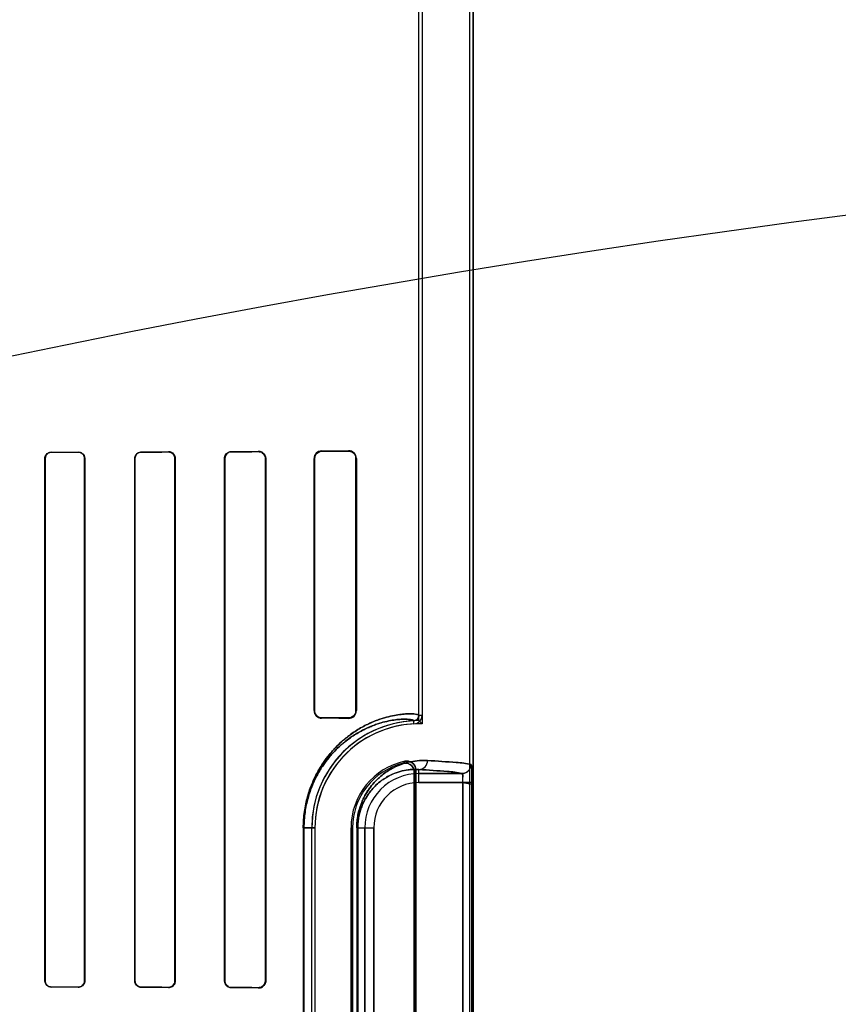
# Model space of a CAD drawing. Header units: millimetres. Extents: x 0 to 297, y 0 to 210.
# Tile 142 of 256: x 56.61 to 56.928, y 158.521 to 158.904. Entities that reach past the tile are written whole.
import ezdxf

# ---------------------------------------------------------------- set-up
doc = ezdxf.new("R2010")
doc.units = ezdxf.units.MM
doc.header["$LTSCALE"] = 16.335
doc.layers.get('0').update_dxf_attribs({"linetype": 'CONTINUOUS'})
for name, color, linetype in [('AXES_REF', 7, 'CONTINUOUS'), ('INTFCLR_1', 7, 'CONTINUOUS'), ('INTFCLR_72935', 7, 'CONTINUOUS')]:
    doc.layers.add(name, color=color, linetype=linetype)

msp = doc.modelspace()

# ---------------------------------------------------------------- linework, layer by layer
at = {"color": 7, "linetype": 'Continuous'}
for radius in [6.787079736, 6.7865, 6.743039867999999]:
    msp.add_circle((57.4637311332, 154.7114782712), radius, dxfattribs=at)
for radius, start, end in [(6.72, 278.2771290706, 261.7228709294), (6.874, 143.2753922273, 36.7246077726)]:
    msp.add_arc((57.4637311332, 154.7114782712), radius, start, end, dxfattribs=at)
at = {"layer": 'AXES_REF', "color": 9, "linetype": 'Continuous'}
for radius in [6.191158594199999, 4.150003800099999]:
    msp.add_circle((57.4637311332, 154.7114782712), radius, dxfattribs=at)
at = {"layer": 'AXES_REF', "color": 7, "linetype": 'Continuous'}
msp.add_arc((57.4637311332, 154.7114782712), 6.874, 143.2753924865, 270, dxfattribs=at)
at = {"layer": 'INTFCLR_1', "color": 6, "linetype": 'Continuous'}
for p, q in [((56.76462183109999, 158.6331548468), (56.76462183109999, 159.0308693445)), ((56.76585612, 159.0308575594), (56.76585612, 158.6331548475)), ((56.7843875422, 157.1614683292), (56.7843875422, 159.0304801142)), ((56.78562183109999, 157.1614683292), (56.78562183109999, 159.0304683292)), ((56.6193030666, 158.52996833), (56.6193030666, 158.7329683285)), ((56.6193932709, 158.5299683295), (56.6193932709, 158.7329683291)), ((56.6347166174, 158.7329683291), (56.6347166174, 158.5299683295)), ((56.6348109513, 158.7329683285), (56.6348109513, 158.52996833)), ((56.6541985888, 158.52996833), (56.6541985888, 158.7329683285)), ((56.654298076, 158.5299683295), (56.654298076, 158.7329683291)), ((56.6698230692, 158.7329683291), (56.6698230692, 158.5299683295)), ((56.6699291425, 158.7329683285), (56.6699291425, 158.52996833)), ((56.6890617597, 158.52996833), (56.6890617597, 158.7329683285)), ((56.6891765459, 158.5299683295), (56.6891765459, 158.7329683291)), ((56.7049610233, 158.7329683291), (56.7049610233, 158.5299683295)), ((56.7050879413, 158.7329683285), (56.7050879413, 158.52996833)), ((56.7238705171, 158.6349683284), (56.7238705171, 158.7329683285)), ((56.7240157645, 158.634968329), (56.7240157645, 158.7329683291)), ((56.7401508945, 158.7329683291), (56.7401508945, 158.634968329)), ((56.7403283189, 158.7329683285), (56.7403283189, 158.6349683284)), ((56.7627751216, 158.6111245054), (56.7627751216, 158.3998121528)), ((56.7633875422, 158.3990442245), (56.7633875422, 158.6118924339)), ((56.7229851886, 158.4214683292), (56.7229851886, 158.5894683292)), ((56.7242194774, 158.5894683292), (56.7242194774, 158.4214683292)), ((56.73821947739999, 158.5894683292), (56.73821947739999, 158.4214683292)), ((56.7388318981, 158.4214683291), (56.7388318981, 158.5894683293))]:
    msp.add_line(p, q, dxfattribs=at)
at = {"layer": 'INTFCLR_1', "color": 9, "linetype": 'Continuous'}
for p, q in [((56.61939327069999, 158.7329683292), (56.6193030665, 158.7329683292)), ((56.6217854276, 158.7354572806), (56.6217854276, 158.7353663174)), ((56.6322854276, 158.7353930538), (56.6322854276, 158.7354864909)), ((56.6348109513, 158.7329683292), (56.63471661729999, 158.7329683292)), ((56.6542980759, 158.7329683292), (56.6541985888, 158.7329683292)), ((56.6567854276, 158.7355640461), (56.6567854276, 158.7354633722)), ((56.6672854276, 158.7354973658), (56.6672854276, 158.7356019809)), ((56.6699291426, 158.7329683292), (56.6698230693, 158.7329683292)), ((56.68917654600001, 158.7329683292), (56.6890617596, 158.7329683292)), ((56.6917854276, 158.7357045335), (56.6917854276, 158.7355876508)), ((56.7022854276, 158.735631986), (56.7022854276, 158.7357561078)), ((56.7050879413, 158.7329683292), (56.7049610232, 158.7329683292)), ((56.7240157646, 158.7329683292), (56.7238705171, 158.7329683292)), ((56.7267854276, 158.7359033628), (56.7267854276, 158.7357532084)), ((56.7372854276, 158.7358153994), (56.7372854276, 158.7359844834)), ((56.7403283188, 158.7329683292), (56.7401508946, 158.7329683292)), ((56.7238705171, 158.6349683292), (56.7240157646, 158.6349683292)), ((56.7401508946, 158.6349683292), (56.7403283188, 158.6349683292)), ((56.7267854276, 158.6321834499), (56.7267854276, 158.6320332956)), ((56.7372854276, 158.631952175), (56.7372854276, 158.632121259)), ((56.7626820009, 158.6298240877), (56.7626226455, 158.6310569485)), ((56.76462183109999, 158.6331548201), (56.76585612, 158.633154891)), ((56.76462183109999, 158.6070288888), (56.76462183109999, 158.612099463)), ((56.76462183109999, 158.6105283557), (56.7813443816, 158.6105283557)), ((56.7817213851, 158.6070288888), (56.76462183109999, 158.6070288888)), ((56.7817213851, 158.6070288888), (56.7817213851, 158.4039077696)), ((56.7852177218, 158.4039077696), (56.7852177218, 158.6070288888)), ((56.7196808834, 158.5894683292), (56.7196808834, 158.4214683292)), ((56.7196808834, 158.5894683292), (56.7242194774, 158.5894683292)), ((56.7199390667, 158.4214683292), (56.7199390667, 158.5894683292)), ((56.7388318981, 158.5894683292), (56.73821947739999, 158.5894683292)), ((56.7404435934, 158.5894683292), (56.7404435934, 158.4214683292)), ((56.7404435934, 158.5894683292), (56.74706127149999, 158.5894683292)), ((56.7408526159, 158.4214683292), (56.7408526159, 158.5894683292)), ((56.7435618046, 158.4214683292), (56.7435618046, 158.5894683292)), ((56.74706127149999, 158.5894683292), (56.74706127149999, 158.4214683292)), ((56.6193030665, 158.5299683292), (56.61939327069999, 158.5299683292)), ((56.63471661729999, 158.5299683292), (56.6348109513, 158.5299683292)), ((56.6541985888, 158.5299683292), (56.6542980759, 158.5299683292)), ((56.6698230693, 158.5299683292), (56.6699291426, 158.5299683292)), ((56.6890617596, 158.5299683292), (56.68917654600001, 158.5299683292)), ((56.7049610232, 158.5299683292), (56.7050879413, 158.5299683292)), ((56.6217854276, 158.527570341), (56.6217854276, 158.5274793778)), ((56.6322854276, 158.5274501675), (56.6322854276, 158.5275436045)), ((56.6567854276, 158.5274732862), (56.6567854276, 158.5273726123)), ((56.6672854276, 158.5273346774), (56.6672854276, 158.5274392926)), ((56.6917854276, 158.5273490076), (56.6917854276, 158.5272321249)), ((56.7022854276, 158.5271805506), (56.7022854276, 158.5273046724))]:
    msp.add_line(p, q, dxfattribs=at)
at = {"layer": 'INTFCLR_1', "color": 7, "linetype": 'Continuous'}
for p, q in [((56.7852177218, 158.6070288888), (56.7817213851, 158.6070288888)), ((56.7817213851, 158.6070288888), (56.78521923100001, 158.6063526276))]:
    msp.add_line(p, q, dxfattribs=at)
for points in [[(56.7022854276, 158.735631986), (56.70238077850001, 158.7356306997), (56.70247696, 158.7356259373), (56.7025738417, 158.7356176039), (56.70267204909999, 158.7356055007), (56.7027706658, 158.7355895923), (56.702867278, 158.7355702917), (56.702961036, 158.7355479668), (56.7030526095, 158.7355226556), (56.7031419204, 158.7354945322)], [(56.7372854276, 158.7358153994), (56.7373928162, 158.7358140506), (56.7374971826, 158.7358088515), (56.73759839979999, 158.735800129), (56.7376960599, 158.7357882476), (56.7377903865, 158.7357734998), (56.7378822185, 158.7357560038), (56.73797179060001, 158.7357358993), (56.7380587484, 158.7357134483), (56.7381430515, 158.7356888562)], [(56.7381420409, 158.6322474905), (56.7380578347, 158.6322229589), (56.73797100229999, 158.6322005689), (56.73788158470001, 158.6321805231), (56.7377899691, 158.6321630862), (56.7376958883, 158.6321483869), (56.737598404, 158.6321365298), (56.737497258, 158.6321278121), (56.7373928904, 158.6321226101), (56.7372854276, 158.632121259)], [(56.7031382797, 158.5274409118), (56.70305075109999, 158.5274134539), (56.7029612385, 158.5273887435), (56.70286981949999, 158.5273669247), (56.7027766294, 158.5273481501), (56.7026817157, 158.5273325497), (56.7025850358, 158.5273202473), (56.7024866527, 158.5273113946), (56.7023867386, 158.5273061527), (56.7022854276, 158.5273046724)]]:
    msp.add_lwpolyline(points, dxfattribs=at)
at = {"layer": 'INTFCLR_1', "color": 6, "linetype": 'Continuous'}
for centre, radius, start, end in [((56.72680586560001, 158.732968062), 0.00293536, 90.3989360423, 179.9947983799), ((56.7373115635, 158.7329678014), 0.0030167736, 0.0100110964, 90.49638776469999), ((56.7268058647, 158.6349685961), 0.0029353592, 180.0052252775, 269.6010803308), ((56.7373115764, 158.63496884), 0.0030167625, 269.5033637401, 359.9902837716), ((56.76462183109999, 158.5894683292), 0.0416366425, 92.7520534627, 180), ((56.76462183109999, 158.5894683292), 0.0404023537, 92.75198959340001, 179.9999988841), ((56.7625216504, 158.6331546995), 0.0021001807, 272.7563464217, 0.0032912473), ((56.7625216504, 158.6331546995), 0.0033344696, 272.7563378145, 0.0025386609), ((56.76462183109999, 158.5894683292), 0.0264023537, 101.8889192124, 179.9999982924), ((56.76462183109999, 158.5894683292), 0.025789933, 103.8352360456, 179.9999997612)]:
    msp.add_arc(centre, radius, start, end, dxfattribs=at)
at = {"layer": 'INTFCLR_1', "color": 9, "linetype": 'Continuous'}
for centre, radius, start, end in [((56.80851317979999, 158.569367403), 0.067407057, 137.0401804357, 137.9559474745), ((56.76462183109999, 158.5894683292), 0.0210600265, 90.0000000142, 180.0000000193), ((56.80829124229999, 158.5754537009), 0.0578283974, 140.9411469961, 141.9143405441), ((56.76462183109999, 158.5894683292), 0.0175605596, 90.00000006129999, 179.9999997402)]:
    msp.add_arc(centre, radius, start, end, dxfattribs=at)
at = {"layer": 'INTFCLR_1', "color": 6, "linetype": 'Continuous'}
for centre, major_axis, ratio, start_param, end_param in [((56.3995354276, 158.7364683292), (0.3650864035, 0), 0.0034906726, -0.9162996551, -0.8795209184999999), ((56.3995354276, 158.7364683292), (0.3860864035, 0), 0.0034906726, -0.9573995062, -0.9237350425), ((56.3995354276, 158.7364683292), (0.3650864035, 0), 0.0034906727, -0.7888979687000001, -0.7475038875), ((56.3995354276, 158.7364683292), (0.3860864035, 0), 0.0034906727, -0.8415583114, -0.8044638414), ((56.3995354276, 158.7364683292), (0.3650864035, 0), 0.0034906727, -0.642674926, -0.5930216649), ((56.3995354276, 158.7364683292), (0.3860864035, 0), 0.0034906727, -0.7121557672, -0.6694696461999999), ((56.3995354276, 158.7364683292), (0.3650864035, 0), 0.0034906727, -0.4592997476, -0.3894356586), ((56.3995354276, 158.7364683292), (0.3860864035, 0), 0.0034906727, -0.5593349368, -0.5057648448), ((56.3995354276, 158.6314683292), (0.3860864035, 0), 0.0034906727, 0.5057648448, 0.5593349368), ((56.3995354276, 158.6314683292), (0.3650864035, 0), 0.0034906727, 0.3894356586, 0.4592997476), ((56.3995354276, 158.5264683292), (0.3860864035, 0), 0.0034906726, 0.9237350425, 0.9573995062), ((56.3995354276, 158.5264683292), (0.3650864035, 0), 0.0034906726, 0.8795209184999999, 0.9162996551), ((56.3995354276, 158.5264683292), (0.3860864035, 0), 0.0034906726, 0.8044638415, 0.8415583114), ((56.3995354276, 158.5264683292), (0.3650864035, 0), 0.0034906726, 0.7475038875, 0.7888979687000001), ((56.3995354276, 158.5264683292), (0.3860864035, 0), 0.0034906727, 0.6694696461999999, 0.7121557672), ((56.3995354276, 158.5264683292), (0.3650864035, 0), 0.0034906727, 0.5930216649, 0.642674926)]:
    msp.add_ellipse(centre, major_axis=major_axis, ratio=ratio, start_param=start_param, end_param=end_param, dxfattribs=at)
for points, knots in [([(56.6193030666, 158.7329683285), (56.6193030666, 158.7334903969), (56.6197088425, 158.7347888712), (56.6210429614, 158.7354552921), (56.6217854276, 158.7354572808)], [0, 0, 0, 0, 0.4128533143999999, 1, 1, 1, 1]), ([(56.6193932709, 158.7329683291), (56.6193932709, 158.733476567), (56.6197897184, 158.7347288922), (56.621074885, 158.7353645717), (56.6217854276, 158.7353663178)], [0, 0, 0, 0, 0.4170045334, 1, 1, 1, 1]), ([(56.6322854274, 158.7354864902), (56.6327712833, 158.7354878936), (56.6340814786, 158.7351245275), (56.6348109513, 158.7337631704), (56.6348109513, 158.7329683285)], [0, 0, 0, 0, 0.3793691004, 1, 1, 1, 1]), ([(56.6322854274, 158.7353930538), (56.63274615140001, 158.735394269), (56.63400578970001, 158.7350511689), (56.6347166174, 158.7337400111), (56.6347166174, 158.7329683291)], [0, 0, 0, 0, 0.3738418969, 1, 1, 1, 1]), ([(56.6541985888, 158.7329683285), (56.6541985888, 158.7334863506), (56.65459288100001, 158.7348349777), (56.6559867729, 158.7355612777), (56.6567854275, 158.735564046)], [0, 0, 0, 0, 0.3934300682, 1, 1, 1, 1]), ([(56.654298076, 158.7329683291), (56.654298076, 158.733477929), (56.65469053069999, 158.7347762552), (56.6560285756, 158.7354610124), (56.65678542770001, 158.7354633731)], [0, 0, 0, 0, 0.4023827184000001, 1, 1, 1, 1]), ([(56.6672854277, 158.7356019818), (56.66782447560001, 158.7356040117), (56.66920266, 158.7351931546), (56.6699291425, 158.7337716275), (56.6699291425, 158.7329683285)], [0, 0, 0, 0, 0.4015729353, 1, 1, 1, 1]), ([(56.6672854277, 158.7354973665), (56.6677926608, 158.7354990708), (56.669113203, 158.7351146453), (56.6698230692, 158.7337490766), (56.6698230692, 158.7329683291)], [0, 0, 0, 0, 0.3938217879, 1, 1, 1, 1]), ([(56.6890617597, 158.7329683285), (56.6890617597, 158.7334647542), (56.6894280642, 158.7348739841), (56.6908989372, 158.7357004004), (56.6917854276, 158.7357045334)], [0, 0, 0, 0, 0.3589677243, 1, 1, 1, 1]), ([(56.6891765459, 158.7329683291), (56.6891765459, 158.7334630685), (56.68954651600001, 158.7348170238), (56.690954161, 158.7355842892), (56.6917854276, 158.7355876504)], [0, 0, 0, 0, 0.3731029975, 1, 1, 1, 1]), ([(56.7022854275, 158.7357561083), (56.7028251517, 158.7357589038), (56.7042791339, 158.7353580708), (56.7050879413, 158.7338485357), (56.7050879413, 158.7329683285)], [0, 0, 0, 0, 0.3801090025, 1, 1, 1, 1]), ([(56.7240157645, 158.7329683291), (56.7240157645, 158.733444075), (56.7243601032, 158.7348707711), (56.7258572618, 158.7357480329), (56.7267854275, 158.7357532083)], [0, 0, 0, 0, 0.338868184, 1, 1, 1, 1]), ([(56.7267854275, 158.6321834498), (56.7262438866, 158.6321864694), (56.7248044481, 158.632603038), (56.7240157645, 158.6341000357), (56.7240157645, 158.634968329)], [0, 0, 0, 0, 0.3841204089, 1, 1, 1, 1]), ([(56.75845466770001, 158.6145100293), (56.7590096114, 158.6146466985), (56.7602035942, 158.6146399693), (56.7620916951, 158.613627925), (56.7627751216, 158.6120553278), (56.7627751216, 158.6111245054)], [0, 0, 0, 0, 0.2761837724, 0.5501894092, 1, 1, 1, 1]), ([(56.763387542, 158.6118924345), (56.763387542, 158.6124526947), (56.76310582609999, 158.6135912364), (56.7617185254, 158.6151696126), (56.7600744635, 158.6154920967), (56.7591825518, 158.6153043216)], [0, 0, 0, 0, 0.275736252, 0.5514163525, 1, 1, 1, 1]), ([(56.78483726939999, 158.6140278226), (56.7848365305, 158.6133621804), (56.7844844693, 158.6121903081), (56.7831797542, 158.6108825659), (56.7820089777, 158.6105290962), (56.7813443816, 158.6105283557)], [0, 0, 0, 0, 0.3682330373, 0.6323456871, 1, 1, 1, 1]), ([(56.7817213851, 158.6070288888), (56.7817233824, 158.6072462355), (56.7817247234, 158.6079468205), (56.7816801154, 158.6091055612), (56.7816181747, 158.6098280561), (56.7814644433, 158.6105690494), (56.7813443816, 158.6105283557)], [0, 0, 0, 0, 0.1830943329, 0.6001607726, 0.8932121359, 1, 1, 1, 1]), ([(56.6217854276, 158.5274793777), (56.6213141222, 158.5274806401), (56.6200273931, 158.5278372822), (56.6193030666, 158.5291785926), (56.6193030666, 158.52996833)], [0, 0, 0, 0, 0.3737434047, 1, 1, 1, 1]), ([(56.6217854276, 158.5275703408), (56.6213369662, 158.5275714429), (56.6200983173, 158.5279092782), (56.6193932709, 158.5292021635), (56.6193932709, 158.5299683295)], [0, 0, 0, 0, 0.3692179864, 1, 1, 1, 1]), ([(56.6348109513, 158.52996833), (56.6348109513, 158.529448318), (56.63440795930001, 158.5281320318), (56.63304846, 158.5274479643), (56.6322854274, 158.5274501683)], [0, 0, 0, 0, 0.4052943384, 1, 1, 1, 1]), ([(56.6347166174, 158.5299683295), (56.6347166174, 158.5294596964), (56.6343203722, 158.5281907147), (56.6330125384, 158.5275416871), (56.6322854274, 158.5275436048)], [0, 0, 0, 0, 0.4115998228, 1, 1, 1, 1]), ([(56.6567854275, 158.5273726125), (56.65626590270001, 158.5273744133), (56.6549189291, 158.5277759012), (56.6541985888, 158.5291712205), (56.6541985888, 158.52996833)], [0, 0, 0, 0, 0.3945869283, 1, 1, 1, 1]), ([(56.65678542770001, 158.5274732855), (56.6562668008, 158.5274749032), (56.6549672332, 158.5278797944), (56.654298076, 158.5292198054), (56.654298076, 158.5299683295)], [0, 0, 0, 0, 0.409286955, 1, 1, 1, 1]), ([(56.6698230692, 158.5299683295), (56.6698230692, 158.5294626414), (56.6694368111, 158.5281431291), (56.6680677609, 158.5274366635), (56.6672854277, 158.5274392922)], [0, 0, 0, 0, 0.3926071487, 1, 1, 1, 1]), ([(56.6699291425, 158.52996833), (56.6699291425, 158.529464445), (56.66954952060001, 158.5280953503), (56.6681213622, 158.5273315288), (56.6672854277, 158.5273346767)], [0, 0, 0, 0, 0.3760825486, 1, 1, 1, 1]), ([(56.6917854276, 158.5272321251), (56.6912808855, 158.5272344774), (56.6898715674, 158.5276151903), (56.6890617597, 158.5290892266), (56.6890617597, 158.52996833)], [0, 0, 0, 0, 0.3646494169, 1, 1, 1, 1]), ([(56.6917854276, 158.5273490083), (56.6913208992, 158.5273508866), (56.6899752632, 158.527696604), (56.6891765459, 158.5291095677), (56.6891765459, 158.5299683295)], [0, 0, 0, 0, 0.3510423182, 1, 1, 1, 1]), ([(56.7050879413, 158.52996833), (56.7050879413, 158.5294866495), (56.7047366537, 158.5280482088), (56.7032183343, 158.5271757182), (56.7022854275, 158.5271805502)], [0, 0, 0, 0, 0.3405065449, 1, 1, 1, 1])]:
    msp.add_open_spline(points, degree=3, knots=knots, dxfattribs=at)
at = {"layer": 'INTFCLR_1', "color": 7, "linetype": 'Continuous'}
for points, knots in [([(56.7022854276, 158.7356319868), (56.7027865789, 158.7356250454), (56.7041700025, 158.7352718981), (56.70496523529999, 158.7338219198), (56.7049610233, 158.7329683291)], [0, 0, 0, 0, 0.3699433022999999, 1, 1, 1, 1]), ([(56.7372854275, 158.7358153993), (56.7378598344, 158.7358109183), (56.739350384, 158.735393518), (56.7401543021, 158.7338467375), (56.7401508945, 158.7329683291)], [0, 0, 0, 0, 0.3953805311, 1, 1, 1, 1]), ([(56.7401508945, 158.634968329), (56.7401506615, 158.6344817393), (56.7397970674, 158.6330099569), (56.738243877, 158.632127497), (56.7372854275, 158.6321212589)], [0, 0, 0, 0, 0.3367264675, 1, 1, 1, 1]), ([(56.78483726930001, 158.6140278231), (56.7849816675, 158.6134445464), (56.7851218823, 158.6123572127), (56.7851703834, 158.6106616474), (56.7852114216, 158.6089181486), (56.78521771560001, 158.607674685), (56.7852177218, 158.6070288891)], [0, 0, 0, 0, 0.2545291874, 0.4687271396, 0.7240375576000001, 1, 1, 1, 1]), ([(56.78521923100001, 158.6063526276), (56.7852212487, 158.6068033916), (56.7852162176, 158.6079129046), (56.7852015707, 158.6094214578), (56.7851678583, 158.6108360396), (56.7851131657, 158.6120835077), (56.7850668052, 158.6131361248), (56.7849427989, 158.6137666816), (56.7848939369, 158.6140124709), (56.78483726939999, 158.6140278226)], [0, 0, 0, 0, 0.1753970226, 0.4315905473, 0.5876692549, 0.7243269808, 0.9227195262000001, 0.9771554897, 1, 1, 1, 1]), ([(56.7049610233, 158.5299683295), (56.7049611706, 158.5295050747), (56.70462263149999, 158.5281256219), (56.7031733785, 158.5273195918), (56.7022854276, 158.5273046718)], [0, 0, 0, 0, 0.3428137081, 1, 1, 1, 1]), ([(56.7049610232, 158.5299683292), (56.7049610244, 158.5294863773), (56.7046582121, 158.5283757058), (56.7037159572, 158.5276331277), (56.7031382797, 158.5274409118)], [0, 0, 0, 0, 0.4418459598, 1, 1, 1, 1])]:
    msp.add_open_spline(points, degree=3, knots=knots, dxfattribs=at)
at = {"layer": 'INTFCLR_1', "color": 9, "linetype": 'Continuous'}
for points, knots in [([(56.7196808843, 158.589468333), (56.7196808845, 158.5915601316), (56.7198981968, 158.5946710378), (56.7206006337, 158.5986838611), (56.7212896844, 158.6015090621), (56.7221158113, 158.6041575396), (56.7233292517, 158.6073563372), (56.72473097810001, 158.6102890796), (56.726274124, 158.612953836), (56.727789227, 158.6152975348), (56.7293845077, 158.6174299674), (56.7310332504, 158.6193575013), (56.7326092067, 158.6210548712), (56.7352410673, 158.6235829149), (56.7389876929, 158.6265021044), (56.7427650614, 158.6287543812), (56.74559423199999, 158.6301316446), (56.7481111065, 158.6312007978), (56.751019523, 158.6322023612), (56.7542233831, 158.6330035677), (56.7569915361, 158.6334704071), (56.7593284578, 158.6336954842), (56.7615338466, 158.6337616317), (56.7632600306, 158.6336471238), (56.7642847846, 158.633443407), (56.764621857, 158.633250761), (56.7646218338, 158.6331548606)], [0, 0, 0, 0, 0.08893025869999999, 0.1320108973, 0.1731077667, 0.2124682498, 0.2498811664, 0.3184911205, 0.3503407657, 0.3807521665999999, 0.4370994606, 0.4633826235, 0.4885643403, 0.5355429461, 0.6183983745, 0.6898525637, 0.7220784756, 0.7521177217, 0.8060655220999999, 0.8526625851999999, 0.8923367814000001, 0.9253917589, 0.9521384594, 0.9869002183, 0.9959229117, 1, 1, 1, 1]), ([(56.7199390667, 158.5894683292), (56.7199390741, 158.5914662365), (56.7201456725, 158.5944372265), (56.7208137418, 158.5982698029), (56.7214689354, 158.6009676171), (56.72225456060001, 158.6034967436), (56.7234082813, 158.6065508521), (56.7247410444, 158.6093507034), (56.7262085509, 158.611894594), (56.7276488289, 158.6141311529), (56.7291653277, 158.616165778), (56.7307328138, 158.6180044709), (56.7322305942, 158.6196231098), (56.734731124, 158.6220325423), (56.7382911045, 158.6248133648), (56.741880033, 158.6269568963), (56.7445684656, 158.6282657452), (56.7469585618, 158.6292805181), (56.7497204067, 158.6302287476), (56.75276049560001, 158.6309833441), (56.75538613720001, 158.631418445), (56.7576015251, 158.6316229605), (56.7596963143, 158.6316752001), (56.7613285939, 158.6315533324), (56.7623106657, 158.6313459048), (56.76262296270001, 158.6311503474), (56.7626226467, 158.6310569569)], [0, 0, 0, 0, 0.08922402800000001, 0.1324361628, 0.1736527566, 0.2131148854, 0.25063078, 0.319387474, 0.3512774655, 0.3817431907, 0.4381498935, 0.4644261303, 0.4896223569, 0.5366095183, 0.6193696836, 0.6907225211, 0.7228578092, 0.752849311, 0.8066400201, 0.8530711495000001, 0.8925523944, 0.9254639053, 0.9521190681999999, 0.9868027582, 0.99582927, 1, 1, 1, 1]), ([(56.7404435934, 158.5894683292), (56.7404435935, 158.5903175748), (56.74052536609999, 158.5919936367), (56.7408802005, 158.5944246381), (56.7414292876, 158.5966980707), (56.7421265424, 158.5987769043), (56.7429317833, 158.6006575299), (56.743812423, 158.6023501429), (56.7447466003, 158.6038738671), (56.7460039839, 158.6056500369), (56.7476343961, 158.6075603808), (56.7496796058, 158.6094769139), (56.7517213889, 158.6110331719), (56.7543181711, 158.61265236), (56.7574889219, 158.614111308), (56.7606551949, 158.6150100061), (56.7630500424, 158.6154190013), (56.7652625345, 158.6156457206), (56.7668991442, 158.6156575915), (56.767961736, 158.61559893)], [0, 0, 0, 0, 0.0600375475, 0.1184073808, 0.1734336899, 0.2251567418, 0.2732358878, 0.3179126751, 0.3599266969, 0.3994875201, 0.47167102, 0.537033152, 0.5972817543, 0.6528632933, 0.7531314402, 0.8428522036, 0.8846845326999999, 0.9247655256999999, 1, 1, 1, 1]), ([(56.76462183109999, 158.612099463), (56.7654789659, 158.6121041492), (56.7672773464, 158.6128956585), (56.7679573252, 158.6147132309), (56.767961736, 158.61559893)], [0, 0, 0, 0, 0.4918058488, 1, 1, 1, 1]), ([(56.767961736, 158.61559893), (56.77168654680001, 158.6153932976), (56.77730069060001, 158.6149581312), (56.7829821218, 158.6145303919), (56.78483726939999, 158.6140278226)], [0, 0, 0, 0, 0.6599704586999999, 1, 1, 1, 1]), ([(56.7408526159, 158.5894683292), (56.7408526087, 158.5902085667), (56.7409235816, 158.5916693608), (56.7412314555, 158.5937878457), (56.741707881, 158.5957685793), (56.742312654, 158.5975790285), (56.74301105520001, 158.5992163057), (56.7437747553, 158.6006893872), (56.7445847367, 158.6020148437), (56.7456743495, 158.6035582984), (56.7470864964, 158.6052166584), (56.7488571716, 158.6068779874), (56.7506241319, 158.6082243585), (56.752867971, 158.6096209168), (56.7556058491, 158.6108734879), (56.7583372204, 158.6116368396), (56.7604003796, 158.6119770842), (56.76230321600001, 158.6121594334), (56.7637096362, 158.6121578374), (56.76462183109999, 158.612099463)], [0, 0, 0, 0, 0.0604339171, 0.1191792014, 0.1745255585, 0.2265330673, 0.2748338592, 0.3197007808, 0.3618819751, 0.4015493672, 0.4738586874, 0.5392604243, 0.5994174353, 0.6549168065, 0.7547846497, 0.8440250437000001, 0.8855731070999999, 0.9253749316, 1, 1, 1, 1]), ([(56.7813443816, 158.6105283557), (56.7795068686, 158.6110306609), (56.7738760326, 158.6114588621), (56.7683129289, 158.6118938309), (56.76462183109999, 158.612099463)], [0, 0, 0, 0, 0.3400599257, 1, 1, 1, 1])]:
    msp.add_open_spline(points, degree=3, knots=knots, dxfattribs=at)
at = {"layer": 'INTFCLR_72935', "color": 6, "linetype": 'Continuous'}
for p, q in [((56.76462183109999, 158.6311049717), (56.76462183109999, 159.0308693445)), ((56.7658561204, 159.030845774), (56.7658561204, 158.6298518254)), ((56.7843875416, 157.1614683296), (56.7843875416, 159.0304918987)), ((56.78562183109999, 159.0304683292), (56.78562183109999, 157.1614683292)), ((56.6193030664, 158.7329683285), (56.6193030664, 158.52996833)), ((56.61939327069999, 158.7329683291), (56.61939327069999, 158.5299683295)), ((56.6347166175, 158.5299683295), (56.6347166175, 158.7329683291)), ((56.63481095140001, 158.52996833), (56.63481095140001, 158.7329683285)), ((56.6541985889, 158.7329683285), (56.6541985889, 158.52996833)), ((56.6542980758, 158.7329683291), (56.6542980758, 158.5299683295)), ((56.6698230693, 158.5299683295), (56.6698230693, 158.7329683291)), ((56.6699291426, 158.52996833), (56.6699291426, 158.7329683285)), ((56.6890617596, 158.7329683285), (56.6890617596, 158.52996833)), ((56.68917654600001, 158.7329683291), (56.68917654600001, 158.5299683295)), ((56.7049610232, 158.5299683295), (56.7049610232, 158.7329683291)), ((56.7050879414, 158.52996833), (56.7050879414, 158.7329683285)), ((56.7238705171, 158.7329683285), (56.7238705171, 158.6349683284)), ((56.7240157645, 158.7329683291), (56.7240157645, 158.634968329)), ((56.7401508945, 158.634968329), (56.7401508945, 158.7329683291)), ((56.7403283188, 158.6349683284), (56.7403283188, 158.7329683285)), ((56.7627751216, 158.399812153), (56.7627751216, 158.6111245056)), ((56.7633875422, 158.6118924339), (56.7633875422, 158.3990442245)), ((56.7229851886, 158.4214683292), (56.7229851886, 158.5894683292)), ((56.7242194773, 158.58946833), (56.7242194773, 158.421468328)), ((56.73821947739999, 158.4214683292), (56.73821947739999, 158.5894683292)), ((56.7388318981, 158.5894683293), (56.7388318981, 158.4214683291))]:
    msp.add_line(p, q, dxfattribs=at)
at = {"layer": 'INTFCLR_72935', "color": 9, "linetype": 'Continuous'}
for p, q in [((56.6193030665, 158.7329683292), (56.61939327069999, 158.7329683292)), ((56.6217854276, 158.7353663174), (56.6217854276, 158.7354572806)), ((56.6322854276, 158.7354864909), (56.6322854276, 158.7353930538)), ((56.63471661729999, 158.7329683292), (56.6348109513, 158.7329683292)), ((56.6541985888, 158.7329683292), (56.6542980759, 158.7329683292)), ((56.6567854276, 158.7354633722), (56.6567854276, 158.7355640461)), ((56.6672854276, 158.7356019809), (56.6672854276, 158.7354973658)), ((56.6698230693, 158.7329683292), (56.6699291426, 158.7329683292)), ((56.6890617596, 158.7329683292), (56.68917654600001, 158.7329683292)), ((56.6917854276, 158.7355876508), (56.6917854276, 158.7357045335)), ((56.7022854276, 158.7357561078), (56.7022854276, 158.735631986)), ((56.7049610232, 158.7329683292), (56.7050879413, 158.7329683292)), ((56.7238705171, 158.7329683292), (56.7240157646, 158.7329683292)), ((56.7267854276, 158.7357532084), (56.7267854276, 158.7359033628)), ((56.7372854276, 158.7359844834), (56.7372854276, 158.7358153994)), ((56.7401508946, 158.7329683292), (56.7403283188, 158.7329683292)), ((56.7240157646, 158.6349683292), (56.7238705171, 158.6349683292)), ((56.7403283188, 158.6349683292), (56.7401508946, 158.6349683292)), ((56.7267854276, 158.6320332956), (56.7267854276, 158.6321834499)), ((56.7372854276, 158.632121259), (56.7372854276, 158.631952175)), ((56.76462183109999, 158.6070288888), (56.76462183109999, 158.612099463)), ((56.7813443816, 158.6105283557), (56.76462183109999, 158.6105283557)), ((56.76462183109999, 158.6070288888), (56.7852177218, 158.6070288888)), ((56.7817213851, 158.4039077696), (56.7817213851, 158.6070288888)), ((56.7852177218, 158.4039077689), (56.7852177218, 158.6070288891)), ((56.7242194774, 158.5894683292), (56.7196808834, 158.5894683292)), ((56.7196808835, 158.5894683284), (56.7196808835, 158.4214683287)), ((56.7199390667, 158.5894683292), (56.7199390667, 158.4214683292)), ((56.73821947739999, 158.5894683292), (56.7388318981, 158.5894683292)), ((56.7404435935, 158.5894683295), (56.7404435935, 158.4214683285)), ((56.7404435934, 158.5894683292), (56.74706127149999, 158.5894683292)), ((56.7408526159, 158.5894683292), (56.7408526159, 158.4214683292)), ((56.7435618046, 158.5894683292), (56.7435618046, 158.4214683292)), ((56.74706127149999, 158.4214683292), (56.74706127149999, 158.5894683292)), ((56.61939327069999, 158.5299683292), (56.6193030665, 158.5299683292)), ((56.6348109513, 158.5299683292), (56.63471661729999, 158.5299683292)), ((56.6542980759, 158.5299683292), (56.6541985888, 158.5299683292)), ((56.6699291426, 158.5299683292), (56.6698230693, 158.5299683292)), ((56.68917654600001, 158.5299683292), (56.6890617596, 158.5299683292)), ((56.7050879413, 158.5299683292), (56.7049610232, 158.5299683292)), ((56.6217854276, 158.5274793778), (56.6217854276, 158.527570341)), ((56.6322854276, 158.5275436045), (56.6322854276, 158.5274501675)), ((56.6567854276, 158.5273726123), (56.6567854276, 158.5274732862)), ((56.6672854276, 158.5274392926), (56.6672854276, 158.5273346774)), ((56.6917854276, 158.5272321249), (56.6917854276, 158.5273490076)), ((56.7022854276, 158.5273046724), (56.7022854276, 158.5271805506))]:
    msp.add_line(p, q, dxfattribs=at)
at = {"layer": 'INTFCLR_72935', "color": 7, "linetype": 'Continuous'}
for points in [[(56.7031382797, 158.7354957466), (56.70305075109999, 158.7355232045), (56.7029612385, 158.7355479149), (56.70286981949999, 158.7355697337), (56.7027766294, 158.7355885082), (56.7026817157, 158.7356041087), (56.7025850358, 158.735616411), (56.7024866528, 158.7356252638), (56.7023867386, 158.7356305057), (56.7022854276, 158.735631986)], [(56.7381420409, 158.7356891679), (56.7380578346, 158.7357136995), (56.73797100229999, 158.7357360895), (56.73788158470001, 158.7357561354), (56.7377899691, 158.7357735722), (56.73769588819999, 158.7357882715), (56.737598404, 158.7358001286), (56.737497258, 158.7358088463), (56.7373928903, 158.7358140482), (56.7372854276, 158.7358153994)], [(56.7372854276, 158.632121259), (56.7373928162, 158.6321226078), (56.7374971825, 158.6321278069), (56.73759839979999, 158.6321365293), (56.73769605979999, 158.6321484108), (56.7377903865, 158.6321631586), (56.7378822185, 158.6321806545), (56.73797179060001, 158.6322007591), (56.7380587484, 158.6322232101), (56.7381430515, 158.6322478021)], [(56.6681572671, 158.5274796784), (56.668067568, 158.5274504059), (56.6679758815, 158.527424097), (56.6678822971, 158.5274008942), (56.6677869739, 158.5273809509), (56.66768995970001, 158.5273643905), (56.6675911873, 158.5273513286), (56.6674907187, 158.527341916), (56.6673887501, 158.5273363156), (56.6672854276, 158.5273346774)], [(56.7022854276, 158.5273046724), (56.7023807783, 158.5273059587), (56.7024769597, 158.527310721), (56.7025738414, 158.5273190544), (56.7026720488, 158.5273311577), (56.70277066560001, 158.5273470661), (56.7028672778, 158.5273663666), (56.7029610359, 158.5273886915), (56.7030526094, 158.5274140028), (56.7031419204, 158.5274421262)]]:
    msp.add_lwpolyline(points, dxfattribs=at)
at = {"layer": 'INTFCLR_72935', "color": 6, "linetype": 'Continuous'}
for centre, radius, start, end in [((56.7268058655, 158.7329680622), 0.0029353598, 90.39893344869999, 179.9948008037), ((56.7373115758, 158.7329678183), 0.003016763, 0.009691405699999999, 90.4966230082), ((56.7268058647, 158.634968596), 0.0029353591, 180.0052227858, 269.6010829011), ((56.7373115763, 158.6349688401), 0.0030167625, 269.5033672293, 359.9902811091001), ((56.76462183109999, 158.5894683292), 0.0416366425, 90, 180), ((56.76462183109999, 158.5894683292), 0.0404023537, 88.2493453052, 179.9999988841), ((56.683212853, 158.5496866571), 0.1151362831, 44.1279710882, 45.0032853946), ((56.76462183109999, 158.5894683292), 0.0264023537, 101.8889192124, 179.9999982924), ((56.76462183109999, 158.5894683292), 0.025789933, 103.835236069, 179.999999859)]:
    msp.add_arc(centre, radius, start, end, dxfattribs=at)
at = {"layer": 'INTFCLR_72935', "color": 9, "linetype": 'Continuous'}
for centre, radius, start, end in [((56.8085131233, 158.5693674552), 0.0674069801, 137.040180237, 137.9559483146), ((56.76462183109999, 158.5894683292), 0.0210600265, 89.9999999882, 180), ((56.8082912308, 158.5754537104), 0.0578283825, 140.9411471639, 141.9143409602), ((56.76462183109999, 158.5894683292), 0.0175605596, 90.00000006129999, 179.9999997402)]:
    msp.add_arc(centre, radius, start, end, dxfattribs=at)
at = {"layer": 'INTFCLR_72935', "color": 6, "linetype": 'Continuous'}
for centre, major_axis, ratio, start_param, end_param in [((56.3995354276, 158.7364683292), (0.3650864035, 0), 0.0034906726, -0.9162996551, -0.8795209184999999), ((56.3995354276, 158.7364683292), (0.3860864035, 0), 0.0034906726, -0.9573995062, -0.9237350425), ((56.3995354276, 158.7364683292), (0.3650864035, 0), 0.0034906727, -0.7888979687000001, -0.7475038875), ((56.3995354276, 158.7364683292), (0.3860864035, 0), 0.0034906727, -0.8415583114, -0.8044638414), ((56.3995354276, 158.7364683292), (0.3650864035, 0), 0.0034906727, -0.642674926, -0.5930216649), ((56.3995354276, 158.7364683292), (0.3860864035, 0), 0.0034906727, -0.7121557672, -0.6694696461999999), ((56.3995354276, 158.7364683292), (0.3650864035, 0), 0.0034906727, -0.4592997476, -0.3894356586), ((56.3995354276, 158.7364683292), (0.3860864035, 0), 0.0034906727, -0.5593349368, -0.5057648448), ((56.3995354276, 158.6314683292), (0.3860864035, 0), 0.0034906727, 0.5057648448, 0.5593349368), ((56.3995354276, 158.6314683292), (0.3650864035, 0), 0.0034906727, 0.3894356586, 0.4592997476), ((56.3995354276, 158.5264683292), (0.3860864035, 0), 0.0034906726, 0.9237350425, 0.9573995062), ((56.3995354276, 158.5264683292), (0.3650864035, 0), 0.0034906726, 0.8795209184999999, 0.9162996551), ((56.3995354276, 158.5264683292), (0.3860864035, 0), 0.0034906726, 0.8044638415, 0.8415583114), ((56.3995354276, 158.5264683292), (0.3650864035, 0), 0.0034906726, 0.7475038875, 0.7888979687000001), ((56.3995354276, 158.5264683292), (0.3860864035, 0), 0.0034906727, 0.6694696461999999, 0.7121557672), ((56.3995354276, 158.5264683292), (0.3650864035, 0), 0.0034906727, 0.5930216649, 0.642674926)]:
    msp.add_ellipse(centre, major_axis=major_axis, ratio=ratio, start_param=start_param, end_param=end_param, dxfattribs=at)
for points, knots in [([(56.6193030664, 158.7329683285), (56.6193030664, 158.7334888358), (56.6197064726, 158.734787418), (56.6210413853, 158.7354552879), (56.6217854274, 158.7354572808)], [0, 0, 0, 0, 0.4116139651, 1, 1, 1, 1]), ([(56.6217854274, 158.7353663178), (56.6213250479, 158.7353651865), (56.6200836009, 158.73501571), (56.61939327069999, 158.7337235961), (56.61939327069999, 158.7329683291)], [0, 0, 0, 0, 0.3787123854, 1, 1, 1, 1]), ([(56.6322854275, 158.7354864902), (56.6327820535, 158.7354879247), (56.6340947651, 158.7351137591), (56.63481095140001, 158.7337532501), (56.63481095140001, 158.7329683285)], [0, 0, 0, 0, 0.3875214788, 1, 1, 1, 1]), ([(56.6347166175, 158.7329683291), (56.6347166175, 158.7334771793), (56.63432083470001, 158.7347466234), (56.6330124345, 158.7353949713), (56.6322854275, 158.7353930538)], [0, 0, 0, 0, 0.4117378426, 1, 1, 1, 1]), ([(56.6541985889, 158.7329683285), (56.6541985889, 158.7334838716), (56.6545909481, 158.7348316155), (56.6559845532, 158.73556127), (56.6567854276, 158.735564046)], [0, 0, 0, 0, 0.3916243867, 1, 1, 1, 1]), ([(56.6567854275, 158.7354633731), (56.6562879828, 158.7354618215), (56.654992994, 158.7350787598), (56.6542980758, 158.7337366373), (56.6542980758, 158.7329683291)], [0, 0, 0, 0, 0.3930041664, 1, 1, 1, 1]), ([(56.6699291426, 158.7329683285), (56.6699291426, 158.7334722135), (56.6695495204, 158.7348413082), (56.6681213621, 158.7356051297), (56.6672854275, 158.7356019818)], [0, 0, 0, 0, 0.3760825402, 1, 1, 1, 1]), ([(56.6698230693, 158.7329683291), (56.6698230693, 158.7334738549), (56.6694363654, 158.7347929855), (56.66806782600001, 158.7354999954), (56.6672854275, 158.7354973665)], [0, 0, 0, 0, 0.3925106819, 1, 1, 1, 1]), ([(56.6890617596, 158.7329683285), (56.6890617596, 158.7334352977), (56.6893997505, 158.7348376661), (56.6908723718, 158.7357002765), (56.6917854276, 158.7357045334)], [0, 0, 0, 0, 0.3383749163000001, 1, 1, 1, 1]), ([(56.6917854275, 158.7355876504), (56.691320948, 158.7355857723), (56.6899753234, 158.7352401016), (56.68917654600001, 158.733827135), (56.68917654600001, 158.7329683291)], [0, 0, 0, 0, 0.3510066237, 1, 1, 1, 1]), ([(56.7050879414, 158.7329683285), (56.7050879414, 158.733450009), (56.70473665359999, 158.7348884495), (56.7032183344, 158.7357609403), (56.7022854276, 158.7357561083)], [0, 0, 0, 0, 0.3405065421, 1, 1, 1, 1]), ([(56.7267854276, 158.7357532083), (56.7262438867, 158.7357501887), (56.7248044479, 158.7353336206), (56.7240157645, 158.7338366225), (56.7240157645, 158.7329683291)], [0, 0, 0, 0, 0.3841203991, 1, 1, 1, 1]), ([(56.7240157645, 158.634968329), (56.7240157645, 158.6344134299), (56.7244381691, 158.6329688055), (56.7259295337, 158.6321882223), (56.7267854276, 158.6321834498)], [0, 0, 0, 0, 0.3933205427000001, 1, 1, 1, 1]), ([(56.76462183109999, 158.6331548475), (56.7646218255, 158.6326349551), (56.76420239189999, 158.631553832), (56.7631426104, 158.6310819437), (56.7626226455, 158.6310569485)], [0, 0, 0, 0, 0.4996766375, 1, 1, 1, 1]), ([(56.7627751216, 158.6111245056), (56.7627751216, 158.6116960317), (56.762483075, 158.6128537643), (56.7610488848, 158.6144450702), (56.7593584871, 158.6147326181), (56.75845466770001, 158.6145100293)], [0, 0, 0, 0, 0.2761842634, 0.5501881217, 1, 1, 1, 1]), ([(56.7591825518, 158.6153043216), (56.7597307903, 158.6154197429), (56.7609029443, 158.6153786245), (56.7627332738, 158.6143462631), (56.763387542, 158.6128038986), (56.763387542, 158.6118924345)], [0, 0, 0, 0, 0.2757345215, 0.5514160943, 1, 1, 1, 1]), ([(56.6217854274, 158.5274793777), (56.6213019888, 158.5274806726), (56.62001245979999, 158.5278492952), (56.6193030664, 158.5291897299), (56.6193030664, 158.52996833)], [0, 0, 0, 0, 0.3830624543, 1, 1, 1, 1]), ([(56.61939327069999, 158.5299683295), (56.61939327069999, 158.5294598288), (56.6197893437, 158.5282070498), (56.621075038, 158.5275720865), (56.6217854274, 158.5275703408)], [0, 0, 0, 0, 0.4171826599, 1, 1, 1, 1]), ([(56.6322854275, 158.5275436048), (56.63275845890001, 158.5275423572), (56.6340210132, 158.5278976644), (56.6347166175, 158.5292079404), (56.6347166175, 158.5299683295)], [0, 0, 0, 0, 0.3835126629, 1, 1, 1, 1]), ([(56.63481095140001, 158.52996833), (56.63481095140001, 158.5294487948), (56.6344092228, 158.5281321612), (56.6330490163, 158.5274479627), (56.6322854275, 158.5274501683)], [0, 0, 0, 0, 0.4048977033, 1, 1, 1, 1]), ([(56.6567854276, 158.5273726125), (56.6562575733, 158.5273744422), (56.65490850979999, 158.5277839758), (56.6541985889, 158.5291789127), (56.6541985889, 158.52996833)], [0, 0, 0, 0, 0.4007193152, 1, 1, 1, 1]), ([(56.6542980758, 158.5299683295), (56.6542980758, 158.5294613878), (56.6546869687, 158.5281631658), (56.6560259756, 158.5274756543), (56.6567854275, 158.5274732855)], [0, 0, 0, 0, 0.4003022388, 1, 1, 1, 1]), ([(56.6672854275, 158.5274392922), (56.667798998, 158.5274375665), (56.6691212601, 158.5278279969), (56.6698230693, 158.5291934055), (56.6698230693, 158.5299683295)], [0, 0, 0, 0, 0.3985831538, 1, 1, 1, 1]), ([(56.6917854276, 158.5272321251), (56.6912702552, 158.527234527), (56.689858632, 158.5276258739), (56.6890617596, 158.5290989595), (56.6890617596, 158.52996833)], [0, 0, 0, 0, 0.3720910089, 1, 1, 1, 1]), ([(56.68917654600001, 158.5299683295), (56.68917654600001, 158.5294735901), (56.68954651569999, 158.5281196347), (56.6909541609, 158.5273523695), (56.6917854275, 158.5273490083)], [0, 0, 0, 0, 0.3731030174, 1, 1, 1, 1]), ([(56.7022854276, 158.5271805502), (56.70282515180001, 158.5271777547), (56.7042791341, 158.5275785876), (56.7050879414, 158.5290881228), (56.7050879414, 158.52996833)], [0, 0, 0, 0, 0.3801090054, 1, 1, 1, 1])]:
    msp.add_open_spline(points, degree=3, knots=knots, dxfattribs=at)
at = {"layer": 'INTFCLR_72935', "color": 7, "linetype": 'Continuous'}
for points, knots in [([(56.7049610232, 158.7329683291), (56.7049611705, 158.7334315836), (56.7046226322, 158.7348110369), (56.7031733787, 158.7356170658), (56.7022854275, 158.7356319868)], [0, 0, 0, 0, 0.3428134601, 1, 1, 1, 1]), ([(56.7401508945, 158.7329683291), (56.7401506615, 158.7334549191), (56.7397970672, 158.7349267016), (56.73824387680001, 158.7358091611), (56.7372854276, 158.7358153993)], [0, 0, 0, 0, 0.3367266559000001, 1, 1, 1, 1]), ([(56.7372854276, 158.6321212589), (56.7378598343, 158.6321257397), (56.7393503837, 158.6325431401), (56.7401543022, 158.6340899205), (56.7401508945, 158.634968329)], [0, 0, 0, 0, 0.3953803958, 1, 1, 1, 1]), ([(56.7847944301, 158.6140721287), (56.7849322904, 158.6142363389), (56.7850553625, 158.6127762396), (56.7851381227, 158.6119096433), (56.78520573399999, 158.6094672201), (56.7852177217, 158.6079137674), (56.7852177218, 158.6070288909)], [0, 0, 0, 0, 0.090819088, 0.3065073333, 0.6251820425, 1, 1, 1, 1]), ([(56.7813020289, 158.610550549), (56.7819681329, 158.6105473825), (56.7831453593, 158.6108992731), (56.784451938, 158.6122193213), (56.7847976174, 158.6134013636), (56.7847944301, 158.6140721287)], [0, 0, 0, 0, 0.366733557, 0.6307002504, 1, 1, 1, 1]), ([(56.7817213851, 158.6070288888), (56.7817213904, 158.6072540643), (56.7817169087, 158.6081343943), (56.78163757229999, 158.6093658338), (56.7815566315, 158.6101211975), (56.7813891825, 158.6106022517), (56.7813020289, 158.610550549)], [0, 0, 0, 0, 0.1877948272, 0.7473227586, 0.9154867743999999, 1, 1, 1, 1]), ([(56.78483726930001, 158.6140278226), (56.7848362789, 158.6131355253), (56.78409155, 158.6112786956), (56.782235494, 158.6105293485), (56.7813443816, 158.6105283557)], [0, 0, 0, 0, 0.5003322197, 1, 1, 1, 1]), ([(56.7817213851, 158.6070288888), (56.7817214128, 158.6076146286), (56.7815287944, 158.6085531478), (56.781930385, 158.610448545), (56.7813443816, 158.6105283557)], [0, 0, 0, 0, 0.4975901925, 1, 1, 1, 1]), ([(56.7852177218, 158.6070288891), (56.7852177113, 158.607675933), (56.7852114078, 158.608920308), (56.7851703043, 158.6106642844), (56.7851217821, 158.6123586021), (56.7849816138, 158.6134450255), (56.78483726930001, 158.6140278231)], [0, 0, 0, 0, 0.2764955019, 0.5316615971, 0.7456750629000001, 1, 1, 1, 1]), ([(56.6672854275, 158.5273346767), (56.66782446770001, 158.5273382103), (56.6692007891, 158.5277393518), (56.669934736, 158.5291650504), (56.6699291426, 158.52996833)], [0, 0, 0, 0, 0.4015729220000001, 1, 1, 1, 1]), ([(56.6699291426, 158.5299683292), (56.6699291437, 158.5294960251), (56.6696353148, 158.5284086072), (56.6687204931, 158.5276747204), (56.6681572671, 158.5274796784)], [0, 0, 0, 0, 0.4420893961, 1, 1, 1, 1]), ([(56.7022854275, 158.5273046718), (56.7027865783, 158.5273116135), (56.7041700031, 158.5276647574), (56.7049652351, 158.5291147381), (56.7049610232, 158.5299683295)], [0, 0, 0, 0, 0.3699429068, 1, 1, 1, 1]), ([(56.7031419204, 158.5274421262), (56.70358885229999, 158.5275915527), (56.7045462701, 158.5282218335), (56.7049610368, 158.5293502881), (56.7049610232, 158.5299683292)], [0, 0, 0, 0, 0.4326207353, 1, 1, 1, 1])]:
    msp.add_open_spline(points, degree=3, knots=knots, dxfattribs=at)
at = {"layer": 'INTFCLR_72935', "color": 9, "linetype": 'Continuous'}
for points, knots in [([(56.7646218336, 158.633154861), (56.7646218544, 158.6332518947), (56.7642790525, 158.6334452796), (56.7632465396, 158.6336490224), (56.7615085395, 158.6337622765), (56.75929688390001, 158.6336932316), (56.75696405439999, 158.6334665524), (56.7542058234, 158.6329995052), (56.751647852, 158.6323590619), (56.7493971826, 158.6316436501), (56.74684005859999, 158.6307002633), (56.743387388, 158.6291237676), (56.7398813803, 158.6270359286), (56.7373572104, 158.6252087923), (56.7358281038, 158.6239837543), (56.7342149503, 158.6225970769), (56.7321723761, 158.6206356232), (56.7297573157, 158.6179252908), (56.7278149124, 158.6153336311), (56.7262996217, 158.6129955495), (56.72475080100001, 158.6103276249), (56.72334374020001, 158.6073901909), (56.7221255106, 158.6041859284), (56.7212957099, 158.6015315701), (56.7206034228, 158.5986980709), (56.71989874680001, 158.5946777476), (56.7196808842, 158.5915624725), (56.7196808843, 158.5894683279)], [0, 0, 0, 0, 0.0041251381, 0.0132566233, 0.0482721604, 0.07509088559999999, 0.1080998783, 0.1475758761, 0.1940051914, 0.2200383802, 0.2479505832, 0.309838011, 0.3811049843, 0.4210116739, 0.4422270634, 0.464384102, 0.5114301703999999, 0.5624937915, 0.6185532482, 0.6489211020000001, 0.6808998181, 0.7496577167, 0.7870645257, 0.8265679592, 0.8678085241, 0.9109729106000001, 1, 1, 1, 1]), ([(56.7626226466, 158.631056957), (56.7626229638, 158.6311514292), (56.7623053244, 158.6313478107), (56.7613159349, 158.6315552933), (56.75967227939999, 158.6316761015), (56.757571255, 158.6316207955), (56.75535990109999, 158.6314147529), (56.7527439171, 158.6309796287), (56.7503169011, 158.6303765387), (56.74818028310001, 158.6296997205), (56.7457514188, 158.6288058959), (56.7424720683, 158.6273085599), (56.7391413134, 158.6253223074), (56.73674318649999, 158.6235824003), (56.73528972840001, 158.6224148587), (56.7337564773, 158.6210930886), (56.7318148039, 158.6192228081), (56.7295195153, 158.616637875), (56.7276729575, 158.6141652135), (56.7262326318, 158.6119341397), (56.724759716, 158.6093870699), (56.7234219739, 158.6065829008), (56.7222638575, 158.6035240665), (56.7214747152, 158.6009894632), (56.7208164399, 158.5982836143), (56.7201462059, 158.5944436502), (56.7199390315, 158.5914684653), (56.7199390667, 158.5894683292)], [0, 0, 0, 0, 0.0042188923, 0.0133516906, 0.0482848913, 0.0750250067, 0.1078940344, 0.147154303, 0.1934263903, 0.2194099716, 0.2472177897, 0.3089652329, 0.3801039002, 0.4199826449, 0.4411934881, 0.4633435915, 0.5103684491, 0.5614635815, 0.6175595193, 0.6479869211, 0.6800148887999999, 0.7489116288, 0.7864124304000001, 0.8260117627, 0.8673817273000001, 0.9106793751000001, 1, 1, 1, 1]), ([(56.7679617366, 158.61559893), (56.766901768, 158.6156574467), (56.7646819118, 158.6156417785), (56.76122481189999, 158.6151693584), (56.7575178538, 158.6141219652), (56.7543415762, 158.6126652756), (56.7517376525, 158.6110446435), (56.7500662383, 158.6097722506), (56.7487318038, 158.6085889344), (56.7473427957, 158.607218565), (56.7456274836, 158.6052091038), (56.74408494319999, 158.6028693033), (56.7429463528, 158.6006888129), (56.7421362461, 158.5988028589), (56.7414344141, 158.5967166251), (56.7408841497, 158.5944446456), (56.7405264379, 158.592006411), (56.7404435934, 158.59032689), (56.7404435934, 158.589468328)], [0, 0, 0, 0, 0.0750536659, 0.1564805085, 0.2459796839, 0.3464559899, 0.4023291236, 0.4625807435, 0.4947026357, 0.5283756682, 0.6004715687, 0.6810517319, 0.7259046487, 0.7742538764, 0.8260146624, 0.8813433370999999, 0.9392998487, 1, 1, 1, 1]), ([(56.76462183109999, 158.612099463), (56.765478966, 158.6121041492), (56.76727734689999, 158.6128956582), (56.7679573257, 158.6147132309), (56.7679617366, 158.61559893)], [0, 0, 0, 0, 0.4918058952, 1, 1, 1, 1]), ([(56.78483726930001, 158.6140278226), (56.7829821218, 158.6145303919), (56.7773006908, 158.6149581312), (56.7716865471, 158.6153932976), (56.7679617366, 158.61559893)], [0, 0, 0, 0, 0.3400295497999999, 1, 1, 1, 1]), ([(56.76462183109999, 158.612099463), (56.7637118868, 158.6121577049), (56.7618038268, 158.6121601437), (56.7588276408, 158.6117717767), (56.7556308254, 158.6108826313), (56.7528882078, 158.6096320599), (56.7506381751, 158.6082342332), (56.7488635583, 158.6068837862), (56.7470893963, 158.6052199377), (56.7453470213, 158.6031740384), (56.7440106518, 158.601140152), (56.7430237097, 158.5992436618), (56.7423211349, 158.5976019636), (56.741712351, 158.595784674), (56.7412348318, 158.5938049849), (56.74092452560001, 158.5916804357), (56.7408525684, 158.5902166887), (56.7408526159, 158.5894683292)], [0, 0, 0, 0, 0.0744477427, 0.1553151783, 0.2443339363, 0.3444117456, 0.4002041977, 0.4603600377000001, 0.526187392, 0.5984175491, 0.6792891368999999, 0.7242686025, 0.7728488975, 0.8249350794, 0.8805719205, 0.9388974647, 1, 1, 1, 1]), ([(56.76462183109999, 158.612099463), (56.7683129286, 158.6118938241), (56.7738760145, 158.6114587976), (56.7795068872, 158.6110307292), (56.7813443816, 158.6105283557)], [0, 0, 0, 0, 0.659940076, 1, 1, 1, 1])]:
    msp.add_open_spline(points, degree=3, knots=knots, dxfattribs=at)

doc.saveas('drawing.dxf')
